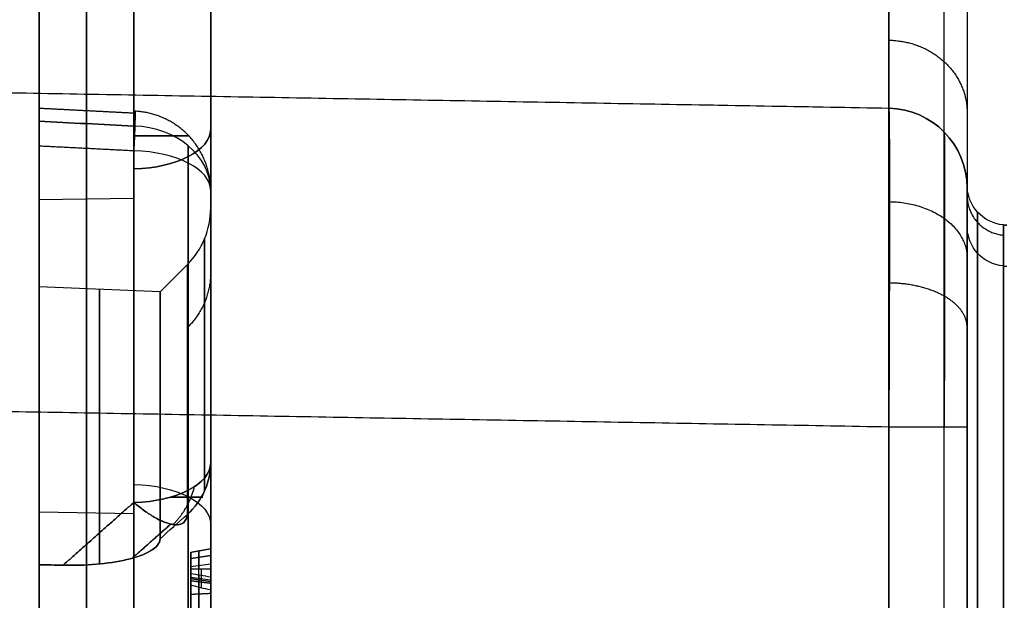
# Model space of a CAD drawing. Header units: millimetres. Extents: x 0 to 290, y -65 to 65.
# Tile 240 of 256: x 239.6 to 251.97, y 35.49 to 42.78. Entities that reach past the tile are written whole.
import ezdxf

# ---------------------------------------------------------------- set-up
doc = ezdxf.new("R2010")
doc.units = ezdxf.units.MM
doc.layers.add('Layer 01', color=7, linetype='Continuous', true_color=0x000000)

# ---------------------------------------------------------------- blocks, each defined once
blk = doc.blocks.new('Block 01')
at = {"layer": 'Layer 01'}
for p, q in [((251.5, 63.179, 0), (251.5, 40.703, 0)), ((239.844, 39.425, 0), (239.844, 51.075, 0)), ((242, 50.034), (242, 40.414)), ((240.439, 36.189, 16.338), (240.439, 45.11, 21.488)), ((240.439, 45.11, -21.488), (240.439, 36.189, -16.338)), ((250.517, 41.668, 55.96), (203.5, 42.489, 55.96)), ((240.439, 32.244, -23.172), (240.439, 41.164, -28.322)), ((240.439, 41.164, 28.322), (240.439, 32.244, 23.172)), ((239.844, 40.522, 18.863), (241.035, 40.542, 18.827)), ((239.844, 40.522, -18.863), (241.035, 40.542, -18.827)), ((252, 40.201), (251.956, 40.205)), ((241.364, 39.364), (241.707, 39.707)), ((241.364, 39.364), (239.844, 39.425)), ((239.844, 36.599, -25.662), (241.035, 36.578, -25.698)), ((239.844, 36.599, 25.662), (241.035, 36.578, 25.698)), ((241.75, 35.881, -31.856), (241.75, 35.878, -31.856)), ((241.879, 35.879, -31.821), (241.879, 35.645, -32.067)), ((241.75, 35.779, -31.959), (242, 35.747, -31.929))]:
    blk.add_line(p, q, dxfattribs=at)
at = {"layer": 'Layer 01', "extrusion": (-1, -3.51042e-12, -1.89779e-12)}
blk.add_arc((-50.989, 50.919, -250.517), 9.321, 310.7828, 360, dxfattribs=at)
at = {"layer": 'Layer 01', "extrusion": (1, -5.18317e-12, 7.90275e-12)}
blk.add_arc((-4.465, 17.956, 250.517), 79.344, 299.42234, 307.78222, dxfattribs=at)
at = {"layer": 'Layer 01'}
for centre, start, end in [((250.5, 40.669, 60.18), 0, 89), ((250.5, 40.669, 55.55), 360, 89), ((241, 40.414), 315, 0)]:
    blk.add_arc(centre, 1, start, end, dxfattribs=at)
at = {"layer": 'Layer 01', "extrusion": (-9.29105e-19, -9.13029e-19, -1)}
blk.add_arc((-250.5, 40.669, -50.919), 1, 91, 180, dxfattribs=at)
at = {"layer": 'Layer 01', "extrusion": (1, 2.40078e-09, -4.15826e-09)}
blk.add_arc((0, 0, 239.844), 51.075, 275.6433, 324.3567, dxfattribs=at)
at = {"layer": 'Layer 01', "extrusion": (-1, -2.40078e-09, -4.15826e-09)}
blk.add_arc((0, 0, -239.844), 51.075, 95.6433, 144.3567, dxfattribs=at)
at = {"layer": 'Layer 01', "extrusion": (-1, 1.14899e-31, 3.37662e-17)}
for start, end in [(215.6695, 264.3305), (95.6695, 144.3305)]:
    blk.add_arc((0, 0, -240.439), 51.054, start, end, dxfattribs=at)
at = {"layer": 'Layer 01', "extrusion": (-1.24384e-15, 0.583481, 0.812127)}
blk.add_arc((-241, -50.034), 1, 180, 268, dxfattribs=at)
at = {"layer": 'Layer 01', "extrusion": (1, 4.58683e-14, -8.07993e-14)}
blk.add_arc((0, 0, 241.035), 51.034, 275.6957, 324.3043, dxfattribs=at)
at = {"layer": 'Layer 01', "extrusion": (3.55723e-13, -0.583481, 0.812127)}
blk.add_arc((241, 50.034), 1, 360, 88, dxfattribs=at)
at = {"layer": 'Layer 01', "extrusion": (1, 4.70401e-14, 8.01228e-14)}
blk.add_arc((0, 0, 241.035), 51.034, 35.6957, 84.3043, dxfattribs=at)
at = {"layer": 'Layer 01', "extrusion": (0, 0.866025, -0.5)}
for centre, start, end in [((-241, 4.966, 44.948), 180, 268), ((-241, -4.966, 44.948), 92, 180)]:
    blk.add_arc(centre, 1, start, end, dxfattribs=at)
at = {"layer": 'Layer 01', "extrusion": (0, 0.866025, 0.5)}
blk.add_arc((-241, -4.966, 44.948), 1, 92, 180, dxfattribs=at)
at = {"layer": 'Layer 01', "extrusion": (-3.17921e-13, -0.866025, 0.5)}
blk.add_arc((241, -4.966, -49.787), 1, 0, 88, dxfattribs=at)
at = {"layer": 'Layer 01', "extrusion": (-7.75961e-15, 0.866025, 0.5)}
blk.add_arc((-241, 4.966, 49.787), 1, 180, 268, dxfattribs=at)
at = {"layer": 'Layer 01', "extrusion": (1.42917e-14, 2.73611e-14, -1)}
blk.add_arc((-252, 40.703, 12), 0.5, 275, 0, dxfattribs=at)
at = {"layer": 'Layer 01', "extrusion": (3.9511e-15, -1.06446e-14, -1)}
blk.add_arc((-252, 40.703, -12), 0.5, 275, 0, dxfattribs=at)
at = {"layer": 'Layer 01', "extrusion": (0, 0, -1)}
blk.add_arc((-252, 40.703), 0.5, 275, 0, dxfattribs=at)
at = {"layer": 'Layer 01', "extrusion": (1, -1.94215e-15, -8.76374e-16)}
blk.add_arc((0, 0, 239.844), 39.425, 335.7132, 24.2868, dxfattribs=at)
at = {"layer": 'Layer 01', "extrusion": (-1, 0, 0)}
blk.add_arc((0, 0, -240.604), 39.395, 155.8461, 204.1552, dxfattribs=at)
at = {"layer": 'Layer 01', "extrusion": (-1, 6.59409e-09, 5.56675e-15)}
blk.add_arc((0, 0, -241.364), 39.364, 157.1012, 202.8988, dxfattribs=at)
at = {"layer": 'Layer 01', "extrusion": (1, -4.41039e-12, 1.95458e-13)}
blk.add_arc((-84.75, -12, 251.956), 124.955, 354.79488, 0, dxfattribs=at)
at = {"layer": 'Layer 01', "extrusion": (1, -2.26148e-12, 5.83831e-26)}
blk.add_arc((-84.75, 12, 251.956), 124.955, 360, 5.20512, dxfattribs=at)
at = {"layer": 'Layer 01', "extrusion": (-6.84126e-16, -0.090722, -0.995876)}
blk.add_arc((252, -42.141, 19.639), 0.5, 95, 180, dxfattribs=at)
at = {"layer": 'Layer 01', "extrusion": (2.05542e-14, 0.090722, -0.995876)}
blk.add_arc((-252, 42.141, -19.639), 0.5, 275, 360, dxfattribs=at)
at = {"layer": 'Layer 01', "extrusion": (-1, 7.56582e-10, -1.14022e-15)}
blk.add_arc((0, 0, -241.707), 39.707, 157.0578, 180, dxfattribs=at)
at = {"layer": 'Layer 01', "extrusion": (-1, 7.56586e-10, 3.02058e-16)}
blk.add_arc((0, 0, -241.707), 39.707, 180, 202.9422, dxfattribs=at)
at = {"layer": 'Layer 01', "extrusion": (1, -8.48008e-14, 9.00148e-14)}
blk.add_arc((21.697, -21.697, 251.956), 18.067, 275.2051, 354.7949, dxfattribs=at)
at = {"layer": 'Layer 01', "extrusion": (1, -8.58743e-14, -8.23983e-14)}
blk.add_arc((21.697, 21.697, 251.956), 18.067, 5.2051, 84.7949, dxfattribs=at)
at = {"layer": 'Layer 01', "extrusion": (-2.82993e-22, 1, -2.78096e-22)}
blk.add_arc((-250.5, 63.179, 37.669), 1, 91, 180, dxfattribs=at)
at = {"layer": 'Layer 01', "extrusion": (3.04215e-13, -0.866025, 0.5)}
blk.add_arc((241, 4.966, -40.108), 1, 272, 360, dxfattribs=at)
at = {"layer": 'Layer 01', "extrusion": (2.6933e-14, -0.866025, -0.5)}
blk.add_arc((241, -4.966, -40.108), 1, 360, 88, dxfattribs=at)
at = {"layer": 'Layer 01', "extrusion": (-3.66071e-13, 0.389803, -0.920898)}
blk.add_arc((-241, 40.414), 1, 180, 225, dxfattribs=at)
at = {"layer": 'Layer 01', "extrusion": (9.55216e-14, 0.389803, 0.920898)}
blk.add_arc((-241, -40.414), 1, 135, 180, dxfattribs=at)
at = {"layer": 'Layer 01', "extrusion": (0, -0.866025, -0.5)}
blk.add_arc((241, 4.966, -44.948), 1, 272, 0, dxfattribs=at)
at = {"layer": 'Layer 01'}
for points, degree in [([(242, 45.6, -20.593), (242, 41.409, -18.173), (242, 37.217, -15.754)], 2), ([(242, 37.217, 15.754), (242, 41.409, 18.173), (242, 45.6, 20.593)], 2), ([(239.844, 35.935, 16.216), (239.844, 40.527, 18.867), (239.844, 45.119, 21.518)], 2), ([(239.844, 45.119, -21.518), (239.844, 40.527, -18.867), (239.844, 35.935, -16.216)], 2), ([(241.035, 36.718, -16.619), (241.035, 40.909, -19.039), (241.035, 45.1, -21.459)], 2), ([(241.035, 45.1, 21.459), (241.035, 40.909, 19.039), (241.035, 36.718, 16.619)], 2), ([(251.5, 43.47, -44.011), (251.5, 40.472, -46.33), (251.5, 37.322, -48.421), (251.5, 34.021, -50.283)], 3), ([(250.517, 41.668, 60.18), (227.009, 42.079, 60.59), (203.5, 42.489, 61.001)], 2), ([(250.517, 41.668, 50.919), (227.009, 42.079, 50.919), (203.5, 42.489, 50.919)], 2), ([(250.517, 41.668, 50.919), (250.517, 41.668, 55.55), (250.517, 41.668, 60.18)], 2), ([(239.844, 41.507, -29.763), (240.241, 41.487, -29.768), (240.638, 41.466, -29.773), (241.035, 41.446, -29.777)], 3), ([(241.035, 41.446, 29.777), (240.638, 41.466, 29.773), (240.241, 41.487, 29.768), (239.844, 41.507, 29.763)], 3), ([(239.844, 32.011, -23.013), (239.844, 36.603, -25.664), (239.844, 41.194, -28.315)], 2), ([(241.035, 41.134, -28.329), (240.439, 41.164, -28.322), (239.844, 41.194, -28.315)], 2), ([(241.035, 41.134, 28.329), (240.439, 41.164, 28.322), (239.844, 41.194, 28.315)], 2), ([(239.844, 41.194, 28.315), (239.844, 36.603, 25.664), (239.844, 32.011, 23.013)], 2), ([(241.035, 41.134, -28.329), (241.035, 36.943, -25.909), (241.035, 32.751, -23.489)], 2), ([(241.035, 32.751, 23.489), (241.035, 36.943, 25.909), (241.035, 41.134, 28.329)], 2), ([(251.5, 40.703, 12), (251.5, 40.703), (251.5, 40.703, -12)], 2), ([(251.5, 40.185, 23.381), (251.5, 40.53, 19.595), (251.5, 40.703, 15.802), (251.5, 40.703, 12)], 3), ([(251.5, 40.703, -12), (251.5, 40.703, -15.802), (251.5, 40.53, -19.595), (251.5, 40.185, -23.381)], 3), ([(242, 32.252, -24.354), (242, 36.443, -26.774), (242, 40.634, -29.194)], 2), ([(242, 40.634, 29.194), (242, 36.443, 26.774), (242, 32.252, 24.354)], 2), ([(251.5, 40.669, 50.919), (251.5, 40.669, 55.55), (251.5, 40.669, 60.18)], 2), ([(251.956, 40.205, -12), (251.978, 40.203, -12), (252, 40.201, -12)], 2), ([(251.956, 40.205, 12), (251.978, 40.203, 12), (252, 40.201, 12)], 2), ([(251.956, 40.205, -12), (251.956, 40.205), (251.956, 40.205, 12)], 2), ([(251.956, 39.689, -23.336), (251.978, 39.687, -23.336), (252, 39.686, -23.336)], 2), ([(251.956, 39.689, 23.336), (251.978, 39.687, 23.336), (252, 39.686, 23.336)], 2), ([(203.5, 38.49, 65), (227.009, 38.079, 64.59), (250.517, 37.669, 64.179)], 2), ([(250.517, 37.669, 64.179), (250.517, 5.938, 64.179), (250.517, -25.793, 64.179)], 2), ([(251.5, 37.669, 63.179), (251.5, 5.938, 63.179), (251.5, -25.793, 63.179)], 2), ([(241.035, 36.718, 16.619), (240.59, 36.324, 16.409), (240.146, 35.929, 16.2)], 2), ([(240.146, 35.929, -16.2), (240.59, 36.324, -16.409), (241.035, 36.718, -16.619)], 2), ([(241.364, 36.262, 15.317), (241.479, 36.364, 15.371), (241.593, 36.465, 15.424), (241.707, 36.566, 15.478)], 3), ([(241.364, 36.262, -15.317), (241.479, 36.364, -15.371), (241.593, 36.465, -15.424), (241.707, 36.566, -15.478)], 3), ([(242, 36.133, -32.314), (241.875, 36.111, -32.317), (241.75, 36.089, -32.32)], 2), ([(242, 36.133, -32.314), (241.875, 36.111, -32.317), (241.75, 36.089, -32.32)], 2), ([(242, 36.133, -32.314), (242, 36.159, -32.526), (242, 36.095, -32.713), (242, 35.943, -32.877)], 3), ([(242, 35.878, -31.79), (242, 36.022, -31.927), (242, 36.107, -32.101), (242, 36.133, -32.314)], 3), ([(241.75, 35.879, -31.854), (241.75, 35.997, -31.978), (241.75, 36.067, -32.132), (241.75, 36.089, -32.32)], 3), ([(242, 36.05, -32.024), (241.875, 36.03, -32.033), (241.75, 36.011, -32.043)], 2), ([(241.85, 36.107, -32.318), (241.85, 36.083, -32.119), (241.85, 36.007, -31.957), (241.85, 35.879, -31.828)], 3), ([(240.146, 35.929, -16.2), (240.045, 35.931, -16.205), (239.945, 35.933, -16.21), (239.844, 35.935, -16.216)], 3), ([(239.844, 35.935, 16.216), (239.945, 35.933, 16.21), (240.045, 35.931, 16.205), (240.146, 35.929, 16.2)], 3), ([(242, 35.943, -32.877), (241.917, 35.932, -32.866), (241.833, 35.921, -32.856), (241.75, 35.911, -32.846)], 3), ([(241.75, 35.911, -32.846), (241.75, 35.701, -33.064), (241.75, 35.447, -33.138), (241.75, 35.136, -33.069)], 3), ([(241.75, 35.677, -32.067), (241.75, 35.778, -31.96), (241.75, 35.879, -31.854)], 2), ([(241.85, 35.132, -33.086), (241.85, 35.448, -33.156), (241.85, 35.709, -33.081), (241.85, 35.923, -32.858)], 3), ([(242, 35.943, -32.877), (242, 35.722, -33.105), (242, 35.45, -33.184), (242, 35.126, -33.112)], 3), ([(242, 35.615, -32.068), (242, 35.747, -31.929), (242, 35.878, -31.79)], 2), ([(242, 35.779, -32.365), (241.917, 35.793, -32.362), (241.833, 35.808, -32.359), (241.75, 35.822, -32.356)], 3), ([(241.75, 35.822, -32.356), (241.75, 35.801, -32.244), (241.75, 35.751, -32.148), (241.75, 35.677, -32.067)], 3), ([(242, 35.721, -32.202), (241.875, 35.74, -32.192), (241.75, 35.759, -32.181)], 2), ([(241.85, 35.652, -32.067), (241.85, 35.731, -32.148), (241.85, 35.783, -32.245), (241.85, 35.805, -32.36)], 3), ([(242, 35.7, -32.661), (242, 35.776, -32.58), (242, 35.801, -32.48), (242, 35.779, -32.365)], 3), ([(242, 35.779, -32.365), (242, 35.756, -32.247), (242, 35.7, -32.148), (242, 35.615, -32.068)], 3), ([(242, 35.7, -32.661), (241.917, 35.711, -32.671), (241.833, 35.721, -32.681), (241.75, 35.732, -32.692)], 3), ([(242, 35.7, -32.661), (241.875, 35.716, -32.677), (241.75, 35.732, -32.692)], 2), ([(242, 35.7, -32.661), (241.875, 35.716, -32.676), (241.75, 35.732, -32.691)], 2), ([(242, 35.204, -32.784), (242, 35.405, -32.837), (242, 35.57, -32.796), (242, 35.7, -32.661)], 3), ([(242, 35.573, -33.107), (241.875, 35.567, -33.086), (241.75, 35.561, -33.065)], 2)]:
    blk.add_open_spline(points, degree=degree, dxfattribs=at)
for points, weights, degree in [([(251.213, 41.37, 50.919), (251.213, 41.37, 48.089), (251.213, 42.544, 45.513), (251.213, 44.682, 43.656)], [0.856625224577, 0.804664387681, 0.804146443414, 0.855071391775], 3), ([(251.5, 44.169, 43.174), (251.5, 40.669, 46.256), (251.5, 40.669, 50.919)], [1, 0.911280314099, 1], 2), ([(251.213, 34.365, -50.893), (251.213, 37.71, -49.007), (251.213, 40.908, -46.883), (251.213, 43.943, -44.531)], [0.856625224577, 0.855100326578, 0.855088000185, 0.8565882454], 3), ([(250.517, 42.525, 47.016), (251.095, 42.516, 47.012), (251.5, 42.142, 46.84), (251.5, 41.617, 46.598)], [0.954048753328, 0.771666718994, 0.771666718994, 0.954048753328], 3), ([(239.844, 41.672, -28.97), (240.247, 41.651, -28.975), (240.649, 41.631, -28.979), (241.052, 41.61, -28.984)], [0.835972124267, 0.835914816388, 0.835857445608, 0.835800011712], 3), ([(239.844, 41.672, 28.97), (240.247, 41.651, 28.975), (240.649, 41.631, 28.979), (241.052, 41.61, 28.984)], [0.835972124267, 0.835914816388, 0.835857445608, 0.835800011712], 3), ([(242, 40.64, -29.184), (241.997, 41.2, -29.184), (241.61, 41.604, -29.188), (241.051, 41.633, -29.194)], [0.512847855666, 0.419593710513, 0.419812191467, 0.513503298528], 3), ([(242, 40.64, 29.184), (241.997, 41.2, 29.184), (241.61, 41.604, 29.188), (241.051, 41.633, 29.194)], [0.512847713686, 0.419591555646, 0.419807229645, 0.513494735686], 3), ([(241.528, 41.324, -29.69), (242.076, 41.324, -29.105), (241.661, 41.324, -28.508), (241.043, 41.324, -28.471)], [0.514503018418, 0.356211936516, 0.460995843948, 0.828854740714], 3), ([(241.043, 41.324, 28.471), (241.661, 41.324, 28.508), (242.076, 41.324, 29.106), (241.528, 41.324, 29.69)], [0.828846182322, 0.460985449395, 0.35620561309, 0.514506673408], 3), ([(241.719, 41.198, -29.599), (241.719, 32.567, -41.614), (241.719, 19.755, -49.01), (241.719, 5.035, -50.479)], [0.85966990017, 0.808876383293, 0.808876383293, 0.85966990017], 3), ([(241.719, 5.035, 50.479), (241.719, 19.755, 49.01), (241.719, 32.567, 41.614), (241.719, 41.198, 29.599)], [0.859669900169, 0.808876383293, 0.808876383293, 0.859669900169], 3), ([(251.5, 40.573, -17.697), (251.5, 40.301, -17.684), (251.684, 40.1, -17.675), (251.956, 40.076, -17.674)], [0.999536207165, 0.824426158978, 0.824408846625, 0.999484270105], 3), ([(251.5, 40.573, 17.697), (251.5, 40.301, 17.684), (251.684, 40.1, 17.675), (251.956, 40.076, 17.674)], [0.999536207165, 0.824426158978, 0.824408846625, 0.999484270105], 3), ([(250.525, 40.497, 63.008), (251.5, 40.48, 62.991), (251.5, 39.79, 62.301)], [1, 0.715778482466, 1], 2), ([(251.631, 39.849, -23.351), (251.631, 40.193, -19.576), (251.631, 40.365, -15.79), (251.631, 40.365, -12)], [0.86863866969, 0.868041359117, 0.868041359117, 0.86863866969], 3), ([(251.631, 40.365, 12), (251.631, 40.365, 15.79), (251.631, 40.193, 19.576), (251.631, 39.849, 23.351)], [0.86863866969, 0.868041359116, 0.868041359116, 0.86863866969], 3), ([(241.924, 36.865, 15.605), (241.924, 38.962, 10.651), (241.924, 40.032, 5.379), (241.924, 40.032)], [0.961939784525, 0.949129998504, 0.949129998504, 0.961939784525], 3), ([(241.924, 40.032), (241.924, 40.032, -5.379), (241.924, 38.962, -10.651), (241.924, 36.865, -15.605)], [0.961939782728, 0.949129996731, 0.949129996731, 0.961939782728], 3), ([(251.631, 23.351, -39.849), (251.631, 32.511, -39.015), (251.631, 39.015, -32.511), (251.631, 39.849, -23.351)], [0.868638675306, 0.734486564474, 0.734486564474, 0.868638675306], 3), ([(251.631, 39.849, 23.351), (251.631, 39.015, 32.511), (251.631, 32.511, 39.015), (251.631, 23.351, 39.849)], [0.868638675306, 0.734486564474, 0.734486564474, 0.868638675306], 3), ([(242, 39.607, 8.037), (242, 39.344, 7.984), (241.897, 39.1, 7.935), (241.707, 38.914, 7.897)], [0.990012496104, 0.93977239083, 0.939772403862, 0.990012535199], 3), ([(242, 39.607, -8.037), (242, 39.344, -7.984), (241.897, 39.1, -7.935), (241.707, 38.914, -7.897)], [0.990012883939, 0.93977239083, 0.939772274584, 0.990012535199], 3), ([(251.5, 38.921, -47.277), (251.5, 39.241, -47.758), (251.095, 39.469, -48.101), (250.517, 39.475, -48.11)], [0.998543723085, 0.807744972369, 0.807781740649, 0.998654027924], 3), ([(241.527, 36.44, -16.098), (241.654, 36.563, -16.182), (241.748, 36.726, -16.243), (241.798, 36.916, -16.276)], [0.783183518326, 0.750242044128, 0.739052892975, 0.749616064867], 3), ([(241.527, 36.44, 16.098), (241.654, 36.563, 16.182), (241.748, 36.726, 16.243), (241.798, 36.916, 16.276)], [0.783183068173, 0.750241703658, 0.739052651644, 0.749615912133], 3), ([(241.495, 36.783, -16.506), (241.821, 36.783, -16.292), (241.958, 36.783, -15.935), (241.882, 36.783, -15.57)], [0.778031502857, 0.713707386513, 0.745568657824, 0.873615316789], 3), ([(241.882, 36.783, 15.57), (241.958, 36.783, 15.935), (241.821, 36.783, 16.292), (241.495, 36.783, 16.506)], [0.873615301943, 0.745567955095, 0.713706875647, 0.778032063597], 3), ([(241.035, 36.718, 16.619), (241.668, 36.182, 16.284), (241.707, 36.566, 15.478)], [1, 0.745488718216, 1], 2), ([(241.707, 36.566, -15.478), (241.668, 36.182, -16.284), (241.035, 36.718, -16.619)], [1, 0.745488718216, 1], 2), ([(241.498, 36.445, 16.149), (241.336, 36.302, 16.073), (241.175, 36.159, 15.997), (241.013, 36.016, 15.921)], [0.872744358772, 0.872786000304, 0.872828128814, 0.872870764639], 3), ([(241.013, 36.016, -15.921), (241.175, 36.159, -15.997), (241.336, 36.302, -16.073), (241.498, 36.445, -16.149)], [0.872870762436, 0.872828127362, 0.872785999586, 0.872744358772], 3)]:
    blk.add_rational_spline(points, weights, degree=degree, dxfattribs=at)
for points, knots in [([(239.844, 41.194, -28.315), (239.844, 41.316, -28.386), (239.844, 41.421, -28.48), (239.844, 41.584, -28.705), (239.844, 41.643, -28.835), (239.844, 41.701, -29.105), (239.844, 41.702, -29.248), (239.844, 41.645, -29.52), (239.844, 41.589, -29.649), (239.844, 41.507, -29.763)], [-1.680747, -1.680747, -1.680747, -1.680747, -1.26056, -1.26056, -0.840373, -0.840373, -0.420187, -0.420187, 0, 0, 0, 0]), ([(239.844, 41.507, 29.763), (239.844, 41.589, 29.649), (239.844, 41.645, 29.519), (239.844, 41.702, 29.248), (239.844, 41.701, 29.105), (239.844, 41.643, 28.835), (239.844, 41.584, 28.704), (239.844, 41.421, 28.48), (239.844, 41.316, 28.386), (239.844, 41.194, 28.315)], [-1.680743, -1.680743, -1.680743, -1.680743, -1.260557, -1.260557, -0.840371, -0.840371, -0.420186, -0.420186, 0, 0, 0, 0]), ([(241.035, 41.446, -29.777), (241.04, 41.518, -29.677), (241.044, 41.577, -29.554), (241.05, 41.639, -29.279), (241.052, 41.642, -29.128), (241.052, 41.579, -28.839), (241.05, 41.515, -28.703), (241.044, 41.345, -28.478), (241.04, 41.241, -28.39), (241.035, 41.134, -28.329)], [-1.680926, -1.680926, -1.680926, -1.680926, -1.260695, -1.260695, -0.840463, -0.840463, -0.420232, -0.420232, 0, 0, 0, 0]), ([(241.035, 41.134, 28.329), (241.04, 41.241, 28.39), (241.044, 41.345, 28.478), (241.05, 41.515, 28.703), (241.052, 41.579, 28.839), (241.052, 41.642, 29.128), (241.05, 41.639, 29.279), (241.044, 41.577, 29.554), (241.04, 41.518, 29.677), (241.035, 41.446, 29.777)], [-1.680926, -1.680926, -1.680926, -1.680926, -1.260695, -1.260695, -0.840463, -0.840463, -0.420232, -0.420232, 0, 0, 0, 0]), ([(250.517, 41.668, 60.18), (250.52, 41.668, 60.732), (250.522, 41.553, 61.269), (250.524, 41.142, 62.232), (250.525, 40.847, 62.658), (250.525, 40.147, 63.358), (250.524, 39.721, 63.653), (250.522, 38.758, 64.064), (250.52, 38.221, 64.179), (250.517, 37.669, 64.179)], [-6.322546, -6.322546, -6.322546, -6.322546, -4.741909, -4.741909, -3.161273, -3.161273, -1.580636, -1.580636, 0, 0, 0, 0]), ([(242, 40.634, -29.194), (242, 39.61, -30.619), (242, 37.971, -32.665), (242, 35.879, -34.892), (242, 34.788, -35.966), (242, 34.232, -36.493), (242, 33.991, -36.716), (242, 33.83, -36.865), (242, 33.75, -36.938), (242, 33.007, -37.613), (242, 31.994, -38.486), (242, 30.773, -39.457), (242, 30.24, -39.862), (242, 29.884, -40.13), (242, 29.706, -40.262), (242, 28.075, -41.454), (242, 26.572, -42.433), (242, 24.24, -43.78), (242, 23.057, -44.421), (242, 21.649, -45.112), (242, 21.039, -45.397), (242, 20.631, -45.583), (242, 20.425, -45.676), (242, 19.404, -46.127), (242, 18.167, -46.635), (242, 16.701, -47.168), (242, 15.962, -47.421), (242, 15.645, -47.526), (242, 15.433, -47.595), (242, 15.325, -47.63), (242, 11.877, -48.731), (242, 8.459, -49.439), (242, 4.966, -49.787)], [0, 0, 0, 0, 5.309603, 7.964405, 9.291805, 9.955506, 10.287356, 10.287356, 10.619206, 10.619206, 13.274008, 14.601409, 15.265109, 15.265109, 15.928809, 15.928809, 21.238412, 21.238412, 23.893214, 25.220615, 25.884315, 25.884315, 26.548016, 26.548016, 29.202817, 30.530218, 31.193918, 31.525769, 31.525769, 31.857619, 31.857619, 42.476825, 42.476825, 42.476825, 42.476825]), ([(242, 4.966, 49.787), (242, 6.712, 49.613), (242, 9.303, 49.217), (242, 12.278, 48.519), (242, 13.753, 48.111), (242, 14.488, 47.892), (242, 14.802, 47.795), (242, 15.011, 47.73), (242, 15.114, 47.697), (242, 16.07, 47.392), (242, 17.333, 46.951), (242, 18.784, 46.378), (242, 19.401, 46.12), (242, 19.812, 45.945), (242, 20.015, 45.857), (242, 21.863, 45.041), (242, 23.462, 44.229), (242, 25.795, 42.882), (242, 26.941, 42.179), (242, 28.244, 41.304), (242, 28.795, 40.918), (242, 29.161, 40.659), (242, 29.344, 40.526), (242, 30.245, 39.868), (242, 31.303, 39.05), (242, 32.499, 38.048), (242, 33.086, 37.534), (242, 33.336, 37.312), (242, 33.502, 37.163), (242, 33.586, 37.086), (242, 36.264, 34.651), (242, 38.586, 32.045), (242, 40.634, 29.194)], [0, 0, 0, 0, 5.309603, 7.964405, 9.291805, 9.955506, 10.287356, 10.287356, 10.619206, 10.619206, 13.274008, 14.601409, 15.265109, 15.265109, 15.928809, 15.928809, 21.238412, 21.238412, 23.893214, 25.220615, 25.884315, 25.884315, 26.548016, 26.548016, 29.202817, 30.530218, 31.193918, 31.525769, 31.525769, 31.857619, 31.857619, 42.476825, 42.476825, 42.476825, 42.476825]), ([(251.5, 40.669, 60.18), (251.5, 40.67, 60.558), (251.5, 40.597, 60.934), (251.5, 40.449, 61.306), (251.5, 40.442, 61.324), (251.5, 40.424, 61.366), (251.5, 40.415, 61.387), (251.5, 40.387, 61.451), (251.5, 40.366, 61.495), (251.5, 40.297, 61.63), (251.5, 40.243, 61.724), (251.5, 40.178, 61.824), (251.5, 40.173, 61.831), (251.5, 40.167, 61.841), (251.5, 40.158, 61.855), (251.5, 40.136, 61.887), (251.5, 40.117, 61.913), (251.5, 40.081, 61.964), (251.5, 40.058, 61.995), (251.5, 39.991, 62.08), (251.5, 39.951, 62.127), (251.5, 39.849, 62.243), (251.5, 39.804, 62.287), (251.5, 39.79, 62.301), (251.5, 39.788, 62.303), (251.5, 39.786, 62.306), (251.5, 39.782, 62.309), (251.5, 39.774, 62.317), (251.5, 39.758, 62.333), (251.5, 39.726, 62.364), (251.5, 39.661, 62.424), (251.5, 39.526, 62.541), (251.5, 39.402, 62.631), (251.5, 39.146, 62.799), (251.5, 38.963, 62.894), (251.5, 38.767, 62.971), (251.5, 38.765, 62.972), (251.5, 38.756, 62.976), (251.5, 38.742, 62.981), (251.5, 38.71, 62.993), (251.5, 38.68, 63.004), (251.5, 38.619, 63.025), (251.5, 38.576, 63.04), (251.5, 38.437, 63.081), (251.5, 38.332, 63.108), (251.5, 38.2, 63.132), (251.5, 38.184, 63.135), (251.5, 38.153, 63.14), (251.5, 38.108, 63.147), (251.5, 38.066, 63.153), (251.5, 37.984, 63.163), (251.5, 37.934, 63.168), (251.5, 37.797, 63.178), (251.5, 37.724, 63.179), (251.5, 37.669, 63.179)], [0, 0, 0, 0, 1.180196, 1.180196, 1.253958, 1.253958, 1.32772, 1.32772, 1.475245, 1.475245, 1.770294, 1.770294, 1.779514, 1.779514, 1.788734, 1.807175, 1.844056, 1.844056, 1.917818, 1.917818, 2.065343, 2.065343, 2.360392, 2.360392, 2.365002, 2.365002, 2.369612, 2.378832, 2.397273, 2.434154, 2.507916, 2.655441, 2.95049, 2.95049, 3.540587, 3.540587, 3.559028, 3.559028, 3.577469, 3.61435, 3.688112, 3.688112, 3.835636, 3.835636, 4.130685, 4.130685, 4.167566, 4.167566, 4.204448, 4.27821, 4.27821, 4.425734, 4.425734, 4.720783, 4.720783, 4.720783, 4.720783]), ([(242, 37.217, -15.754), (242, 37.739, -14.52), (242, 38.428, -12.641), (242, 39.064, -10.396), (242, 39.341, -9.261), (242, 39.469, -8.691), (242, 39.522, -8.445), (242, 39.557, -8.282), (242, 39.573, -8.201), (242, 40.14, -5.44), (242, 40.414, -2.733), (242, 40.414)], [0, 0, 0, 0, 4.049975, 6.074963, 7.087457, 7.593703, 7.846827, 7.846827, 8.09995, 8.09995, 16.199901, 16.199901, 16.199901, 16.199901]), ([(242, 40.414), (242, 40.414, 1.367), (242, 40.311, 3.406), (242, 40.011, 5.768), (242, 39.816, 6.944), (242, 39.707, 7.531), (242, 39.658, 7.783), (242, 39.625, 7.95), (242, 39.607, 8.036), (242, 39.053, 10.741), (242, 38.262, 13.287), (242, 37.217, 15.754)], [0, 0, 0, 0, 4.049823, 6.074735, 7.087191, 7.593419, 7.846533, 7.846533, 8.099647, 8.099647, 16.199293, 16.199293, 16.199293, 16.199293]), ([(251.5, 23.381, 40.185), (251.5, 23.889, 40.139), (251.5, 24.645, 40.039), (251.5, 25.518, 39.868), (251.5, 25.952, 39.769), (251.5, 26.169, 39.716), (251.5, 26.261, 39.692), (251.5, 26.323, 39.676), (251.5, 26.352, 39.669), (251.5, 26.901, 39.526), (251.5, 27.664, 39.291), (251.5, 28.534, 38.961), (251.5, 28.964, 38.781), (251.5, 29.148, 38.701), (251.5, 29.27, 38.648), (251.5, 29.328, 38.621), (251.5, 29.892, 38.364), (251.5, 30.626, 37.99), (251.5, 31.451, 37.497), (251.5, 31.798, 37.274), (251.5, 32.027, 37.123), (251.5, 32.14, 37.047), (251.5, 33.176, 36.331), (251.5, 34.033, 35.616), (251.5, 35.22, 34.429), (251.5, 35.785, 33.811), (251.5, 36.393, 33.047), (251.5, 36.685, 32.654), (251.5, 36.807, 32.484), (251.5, 36.888, 32.37), (251.5, 36.928, 32.311), (251.5, 37.281, 31.802), (251.5, 37.719, 31.104), (251.5, 38.174, 30.258), (251.5, 38.388, 29.827), (251.5, 38.477, 29.641), (251.5, 38.535, 29.516), (251.5, 38.565, 29.452), (251.5, 38.814, 28.906), (251.5, 39.113, 28.166), (251.5, 39.406, 27.282), (251.5, 39.538, 26.835), (251.5, 39.6, 26.61), (251.5, 39.626, 26.514), (251.5, 39.644, 26.449), (251.5, 39.652, 26.415), (251.5, 39.918, 25.398), (251.5, 40.093, 24.397), (251.5, 40.185, 23.381)], [0, 0, 0, 0, 1.612678, 2.419017, 2.822187, 3.023771, 3.124564, 3.124564, 3.225356, 3.225356, 4.838034, 5.644373, 6.047543, 6.249128, 6.249128, 6.450712, 6.450712, 8.06339, 8.869729, 9.272899, 9.272899, 9.676068, 9.676068, 12.901425, 12.901425, 14.514103, 15.320442, 15.723611, 15.925196, 15.925196, 16.126781, 16.126781, 17.739459, 18.545798, 18.948967, 19.150552, 19.150552, 19.352137, 19.352137, 20.964815, 21.771154, 22.174323, 22.375908, 22.476701, 22.476701, 22.577493, 22.577493, 25.802849, 25.802849, 25.802849, 25.802849]), ([(251.5, 40.185, -23.381), (251.5, 40.139, -23.889), (251.5, 40.039, -24.645), (251.5, 39.868, -25.518), (251.5, 39.769, -25.952), (251.5, 39.716, -26.169), (251.5, 39.692, -26.261), (251.5, 39.676, -26.323), (251.5, 39.669, -26.352), (251.5, 39.526, -26.901), (251.5, 39.291, -27.664), (251.5, 38.961, -28.534), (251.5, 38.781, -28.964), (251.5, 38.701, -29.148), (251.5, 38.648, -29.27), (251.5, 38.621, -29.328), (251.5, 38.364, -29.892), (251.5, 37.99, -30.626), (251.5, 37.497, -31.451), (251.5, 37.274, -31.798), (251.5, 37.123, -32.027), (251.5, 37.047, -32.14), (251.5, 36.331, -33.176), (251.5, 35.616, -34.033), (251.5, 34.429, -35.22), (251.5, 33.811, -35.785), (251.5, 33.047, -36.393), (251.5, 32.654, -36.685), (251.5, 32.484, -36.807), (251.5, 32.37, -36.888), (251.5, 32.311, -36.928), (251.5, 31.802, -37.281), (251.5, 31.104, -37.719), (251.5, 30.258, -38.174), (251.5, 29.827, -38.388), (251.5, 29.641, -38.477), (251.5, 29.516, -38.535), (251.5, 29.452, -38.565), (251.5, 28.906, -38.814), (251.5, 28.166, -39.113), (251.5, 27.282, -39.406), (251.5, 26.835, -39.538), (251.5, 26.61, -39.6), (251.5, 26.514, -39.626), (251.5, 26.449, -39.644), (251.5, 26.415, -39.652), (251.5, 25.398, -39.918), (251.5, 24.397, -40.093), (251.5, 23.381, -40.185)], [0, 0, 0, 0, 1.612678, 2.419017, 2.822187, 3.023771, 3.124564, 3.124564, 3.225356, 3.225356, 4.838034, 5.644373, 6.047543, 6.249128, 6.249128, 6.450712, 6.450712, 8.06339, 8.869729, 9.272899, 9.272899, 9.676068, 9.676068, 12.901425, 12.901425, 14.514103, 15.320442, 15.723611, 15.925196, 15.925196, 16.126781, 16.126781, 17.739459, 18.545798, 18.948967, 19.150552, 19.150552, 19.352137, 19.352137, 20.964815, 21.771154, 22.174323, 22.375908, 22.476701, 22.476701, 22.577493, 22.577493, 25.802849, 25.802849, 25.802849, 25.802849]), ([(241.364, 36.262, -15.317), (241.364, 36.206, -15.449), (241.32, 36.153, -15.577), (241.207, 36.086, -15.744), (241.162, 36.065, -15.795), (241.061, 36.029, -15.887), (241.006, 36.013, -15.929), (240.71, 35.944, -16.113), (240.43, 35.924, -16.185), (240.146, 35.929, -16.2)], [0, 0, 0, 0, 0.428716, 0.428716, 0.643073, 0.643073, 0.857431, 0.857431, 1.714862, 1.714862, 1.714862, 1.714862]), ([(240.146, 35.929, 16.2), (240.288, 35.927, 16.192), (240.427, 35.93, 16.171), (240.698, 35.953, 16.094), (240.828, 35.972, 16.039), (241.064, 36.027, 15.893), (241.169, 36.063, 15.8), (241.321, 36.153, 15.577), (241.364, 36.206, 15.449), (241.364, 36.262, 15.317)], [0, 0, 0, 0, 0.427227, 0.427227, 0.854455, 0.854455, 1.281682, 1.281682, 1.708909, 1.708909, 1.708909, 1.708909]), ([(241.75, 36.089, -32.32), (241.75, 36.089, -32.32), (241.75, 36.089, -32.32), (241.75, 36.089, -32.32), (241.75, 36.114, -32.519), (241.75, 36.055, -32.691), (241.75, 35.911, -32.846)], [0, 0, 0, 0, 0.00003, 0.00003, 0.00003, 0.594356, 0.594356, 0.594356, 0.594356]), ([(241.85, 35.923, -32.858), (241.85, 36.071, -32.7), (241.85, 36.132, -32.522), (241.85, 36.107, -32.318), (241.85, 36.107, -32.318), (241.85, 36.107, -32.318), (241.85, 36.107, -32.318)], [0.0003429, 0.0003429, 0.0003429, 0.0003429, 0.990099, 0.990099, 0.990099, 0.990128, 0.990128, 0.990128, 0.990128]), ([(242, 35.878, -31.79), (241.958, 35.879, -31.801), (241.917, 35.879, -31.811), (241.875, 35.879, -31.822), (241.833, 35.879, -31.832), (241.792, 35.879, -31.843), (241.75, 35.879, -31.854)], [0, 0, 0, 0, 0.1289297, 0.1289297, 0.1289297, 0.2578621, 0.2578621, 0.2578621, 0.2578621]), ([(241.75, 35.732, -32.692), (241.75, 35.732, -32.691), (241.75, 35.732, -32.691), (241.75, 35.732, -32.691), (241.75, 35.818, -32.599), (241.75, 35.847, -32.483), (241.75, 35.822, -32.356)], [-0.3748242, -0.3748242, -0.3748242, -0.3748242, -0.3744792, -0.3744792, -0.3744792, 0, 0, 0, 0]), ([(241.85, 35.805, -32.36), (241.85, 35.829, -32.482), (241.85, 35.801, -32.591), (241.85, 35.719, -32.679), (241.85, 35.719, -32.679), (241.85, 35.719, -32.679), (241.85, 35.719, -32.679)], [0.0001455, 0.0001455, 0.0001455, 0.0001455, 0.990099, 0.990099, 0.990099, 0.9906853, 0.9906853, 0.9906853, 0.9906853]), ([(241.75, 35.193, -32.827), (241.75, 35.193, -32.827), (241.75, 35.193, -32.827), (241.75, 35.193, -32.827), (241.75, 35.406, -32.883), (241.75, 35.59, -32.839), (241.75, 35.732, -32.692), (241.75, 35.732, -32.692), (241.75, 35.732, -32.692), (241.75, 35.732, -32.692)], [-0.6144254, -0.6144254, -0.6144254, -0.6144254, -0.6142128, -0.6142128, -0.6142128, -0.000345, -0.000345, -0.000345, 0, 0, 0, 0]), ([(242, 35.615, -32.068), (241.958, 35.626, -32.067), (241.917, 35.636, -32.067), (241.875, 35.646, -32.067), (241.833, 35.656, -32.067), (241.792, 35.667, -32.067), (241.75, 35.677, -32.067)], [-0.2574055, -0.2574055, -0.2574055, -0.2574055, -0.1287048, -0.1287048, -0.1287048, 0, 0, 0, 0]), ([(241.85, 35.719, -32.679), (241.85, 35.719, -32.68), (241.85, 35.719, -32.68), (241.85, 35.719, -32.68), (241.85, 35.582, -32.822), (241.85, 35.405, -32.865), (241.85, 35.197, -32.81), (241.85, 35.197, -32.81), (241.85, 35.197, -32.81), (241.85, 35.197, -32.81)], [0.0094721, 0.0094721, 0.0094721, 0.0094721, 0.0098039, 0.0098039, 0.0098039, 0.9901961, 0.9901961, 0.9901961, 0.990394, 0.990394, 0.990394, 0.990394])]:
    blk.add_open_spline(points, degree=3, knots=knots, dxfattribs=at)
blk.add_rational_spline([(251.213, 41.37, 60.18), (251.215, 41.368, 61.151), (251.216, 40.968, 62.11), (251.216, 39.599, 63.479), (251.215, 38.64, 63.879), (251.213, 37.669, 63.88)], [0.856625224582, 0.857433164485, 0.857889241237, 0.857889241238, 0.857433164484, 0.856625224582], degree=3, knots=[0, 0, 0, 0, 0.5, 0.5, 1, 1, 1, 1], dxfattribs=at)

msp = doc.modelspace()

# ---------------------------------------------------------------- block references
at = {"layer": 'Layer 01'}
msp.add_blockref('Block 01', (0, 0), dxfattribs=at)

doc.saveas('drawing.dxf')
